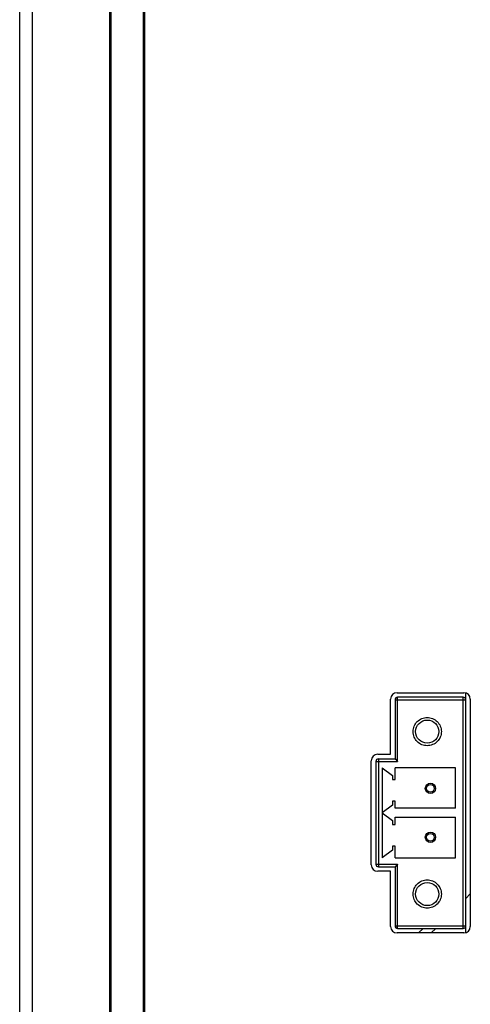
# Model space of a CAD drawing. Header units: millimetres. Extents: x 0 to 2731, y -3524 to -2222.
# Tile 10 of 221: x 67 to 102, y -3234 to -3158. Entities that reach past the tile are written whole.
import ezdxf

# ---------------------------------------------------------------- set-up
doc = ezdxf.new("R2010")
doc.units = ezdxf.units.MM
doc.header["$LTSCALE"] = 46.255
doc.layers.add('00_COMPONENTS', color=7, linetype='CONTINUOUS')

msp = doc.modelspace()

# ---------------------------------------------------------------- linework, layer by layer
at = {"layer": '00_COMPONENTS', "color": 7}
for p, q in [((67.609, -3321.538), (67.609, -3118.538)), ((73.609, -3321.538), (73.609, -3118.538)), ((73.709, -3118.838), (73.709, -3321.238)), ((76.209, -3118.838), (76.209, -3321.238)), ((66.609, -3320.538), (66.609, -3119.538)), ((76.309, -3130.738), (76.309, -3309.338)), ((95.459, -3214.978), (95.459, -3210.678)), ((95.959, -3210.178), (101.159, -3210.178)), ((101.109, -3210.528), (96.009, -3210.528)), ((101.309, -3228.888), (101.309, -3210.178)), ((101.659, -3210.678), (101.659, -3228.388)), ((95.809, -3210.728), (95.809, -3215.328)), ((94.456, -3214.978), (95.459, -3214.978)), ((93.956, -3223.588), (93.956, -3215.478)), ((94.309, -3215.528), (94.309, -3223.538)), ((94.509, -3215.328), (95.809, -3215.328)), ((94.809, -3216.033), (94.809, -3223.033)), ((94.809, -3216.033), (95.61, -3216.633)), ((95.809, -3215.328), (96.009, -3215.528)), ((95.81, -3216.933), (95.81, -3216.033)), ((100.509, -3216.033), (95.81, -3216.033)), ((100.509, -3219.183), (100.509, -3216.033)), ((95.61, -3216.633), (95.61, -3216.933)), ((95.61, -3216.933), (95.81, -3216.933)), ((95.61, -3218.933), (94.809, -3219.533)), ((95.61, -3218.633), (95.61, -3218.933)), ((95.81, -3218.633), (95.61, -3218.633)), ((95.81, -3219.183), (95.81, -3218.633)), ((94.809, -3219.533), (95.61, -3220.133)), ((100.509, -3219.183), (95.81, -3219.183)), ((95.81, -3220.433), (95.81, -3219.883)), ((95.81, -3219.883), (100.509, -3219.883)), ((100.509, -3223.033), (100.509, -3219.883)), ((95.61, -3220.133), (95.61, -3220.433)), ((95.61, -3220.433), (95.81, -3220.433)), ((95.61, -3222.133), (95.61, -3222.433)), ((95.81, -3222.133), (95.61, -3222.133)), ((95.81, -3223.033), (95.81, -3222.133)), ((95.61, -3222.433), (94.809, -3223.033)), ((94.509, -3223.738), (95.809, -3223.738)), ((96.009, -3223.538), (95.809, -3223.738)), ((95.809, -3223.738), (95.809, -3228.338)), ((95.81, -3223.033), (100.509, -3223.033)), ((95.459, -3224.088), (94.456, -3224.088)), ((95.459, -3228.388), (95.459, -3224.088)), ((101.159, -3228.888), (95.959, -3228.888)), ((96.009, -3228.538), (101.109, -3228.538))]:
    msp.add_line(p, q, dxfattribs=at)
at = {"layer": '00_COMPONENTS', "color": 4}
for p, q in [((96.009, -3215.528), (96.009, -3210.528)), ((101.109, -3228.538), (101.109, -3210.528)), ((95.809, -3210.728), (101.309, -3210.728)), ((94.309, -3215.528), (96.009, -3215.528)), ((94.509, -3215.328), (94.509, -3223.738)), ((94.309, -3223.538), (96.009, -3223.538)), ((96.009, -3228.538), (96.009, -3223.538)), ((101.309, -3226.202), (101.659, -3225.852)), ((95.809, -3228.338), (101.309, -3228.338)), ((97.633, -3228.888), (97.983, -3228.538)), ((98.624, -3228.888), (98.974, -3228.538))]:
    msp.add_line(p, q, dxfattribs=at)
at = {"layer": '00_COMPONENTS', "color": 7}
for points in [[(95.809, -3215.328), (95.814, -3215.331), (95.824, -3215.342), (95.839, -3215.358), (95.859, -3215.379), (95.885, -3215.403)], [(95.912, -3215.431), (95.942, -3215.462), (95.974, -3215.494), (96.009, -3215.528)], [(95.837, -3223.709), (95.823, -3223.725), (95.813, -3223.734), (95.809, -3223.738)], [(96.009, -3223.538), (95.974, -3223.571), (95.941, -3223.604), (95.911, -3223.636), (95.883, -3223.664), (95.858, -3223.689)]]:
    msp.add_lwpolyline(points, dxfattribs=at)
for centre, radius in [((98.309, -3213.208), 0.9), ((98.559, -3217.628), 0.4), ((98.559, -3217.628), 0.3), ((98.559, -3221.438), 0.4), ((98.559, -3221.438), 0.3), ((98.309, -3225.858), 0.9)]:
    msp.add_circle(centre, radius, dxfattribs=at)
for centre, radius, start, end in [((95.959, -3210.678), 0.5, 90, 180), ((96.009, -3210.728), 0.2, 90, 180), ((101.109, -3210.728), 0.2, 0, 90), ((101.159, -3210.678), 0.5, 0, 90), ((94.456, -3215.478), 0.5, 90, 180), ((94.509, -3215.528), 0.2, 90, 180), ((94.456, -3223.588), 0.5, 180, 270), ((94.509, -3223.538), 0.2, 180, 270), ((96.009, -3228.338), 0.2, 180, 270), ((101.109, -3228.338), 0.2, 270, 0), ((95.959, -3228.388), 0.5, 180, 270), ((101.159, -3228.388), 0.5, 270, 0)]:
    msp.add_arc(centre, radius, start, end, dxfattribs=at)
for points in [[(98.309, -3214.308), (98.166, -3214.308), (97.876, -3214.254), (97.514, -3214.004), (97.265, -3213.641), (97.181, -3213.208), (97.266, -3212.776), (97.512, -3212.41), (97.877, -3212.165), (98.166, -3212.108), (98.309, -3212.108)], [(98.309, -3212.108), (98.452, -3212.108), (98.742, -3212.162), (99.104, -3212.411), (99.353, -3212.775), (99.437, -3213.208), (99.352, -3213.64), (99.106, -3214.006), (98.741, -3214.251), (98.452, -3214.308), (98.309, -3214.308)], [(98.309, -3226.958), (98.166, -3226.958), (97.876, -3226.904), (97.514, -3226.654), (97.265, -3226.291), (97.181, -3225.858), (97.266, -3225.426), (97.512, -3225.06), (97.877, -3224.815), (98.166, -3224.758), (98.309, -3224.758)], [(98.309, -3224.758), (98.452, -3224.758), (98.742, -3224.812), (99.104, -3225.061), (99.353, -3225.425), (99.437, -3225.858), (99.352, -3226.29), (99.106, -3226.656), (98.741, -3226.901), (98.452, -3226.958), (98.309, -3226.958)]]:
    msp.add_open_spline(points, degree=3, knots=[0, 0, 0, 0, 0.124917, 0.249907, 0.374927, 0.49999, 0.625046, 0.750091, 0.875073, 1, 1, 1, 1], dxfattribs=at)

doc.saveas('drawing.dxf')
